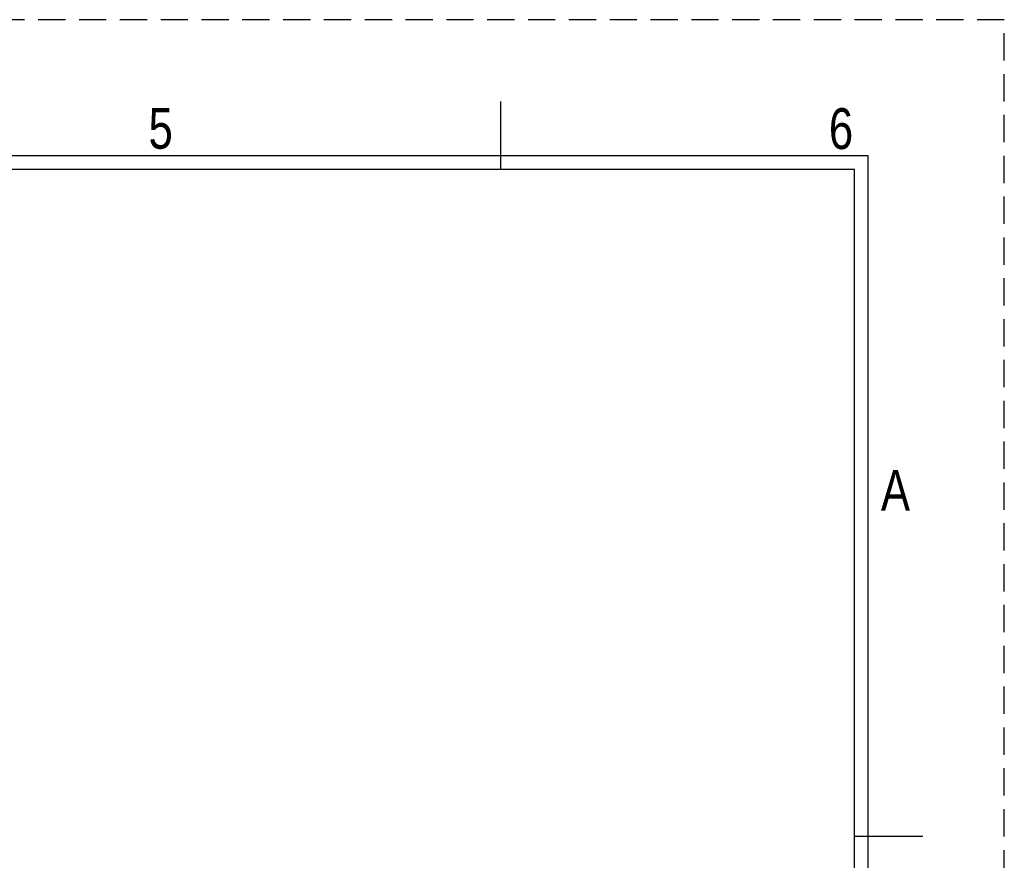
# Model space of a CAD drawing. Header units: millimetres. Extents: x -559 to 10735, y -2326 to 222.
# Tile 42 of 256: x 225 to 297, y 148 to 210. Entities that reach past the tile are written whole.
import ezdxf
from ezdxf.enums import TextEntityAlignment as Align

# ---------------------------------------------------------------- set-up
doc = ezdxf.new("R2010")
doc.units = ezdxf.units.MM
doc.header["$LTSCALE"] = 4
doc.linetypes.add('DASHED', pattern=[0.75, 0.5, -0.25])
doc.layers.add('COMMENT', color=4, linetype='Continuous')
doc.layers.add('ZUWAKU', color=7, linetype='Continuous')

# ---------------------------------------------------------------- blocks, each defined once
blk = doc.blocks.new('JIS_border_a4(L)')
at = {"color": 5}
for p, q in [((287, 200), (10, 200)), ((287, 10), (287, 200)), ((286, 199), (11, 199)), ((286, 11), (286, 199))]:
    blk.add_line(p, q, dxfattribs=at)
at = {"layer": 'ZUWAKU'}
for p, q in [((260, 199), (260, 204)), ((291, 150), (286, 150))]:
    blk.add_line(p, q, dxfattribs=at)
at = {"layer": 'ZUWAKU', "color": 5, "linetype": 'DASHED'}
blk.add_lwpolyline([(0, 0), (297, 0), (297, 210), (0, 210)], close=True, dxfattribs=at)
at = {"layer": 'COMMENT', "width": 0.8}
for s, p in [('5', (235, 202)), ('6', (285, 202)), ('A', (289, 175.428))]:
    blk.add_text(s, height=3, dxfattribs=at).set_placement(p, align=Align.MIDDLE)

msp = doc.modelspace()

# ---------------------------------------------------------------- block references
msp.add_blockref('JIS_border_a4(L)', (0, 0))

doc.saveas('drawing.dxf')
